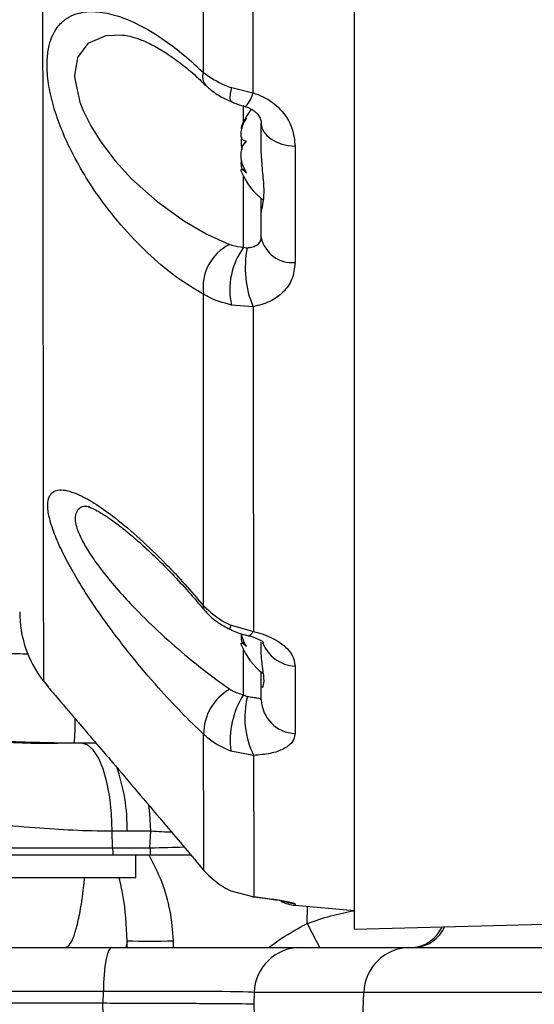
# Model space of a CAD drawing. Extents: x 0 to 16820, y 0 to 11880.
# Tile 20 of 77: x 7873 to 7929, y 6287 to 6393. Entities that reach past the tile are written whole.
import ezdxf

# ---------------------------------------------------------------- set-up
doc = ezdxf.new("R2010")
doc.units = 0
doc.header["$LTSCALE"] = 20
doc.layers.get('0').update_dxf_attribs({"linetype": 'CONTINUOUS'})
doc.styles.add('SLDTEXTSTYLE0', font='TXT', dxfattribs={"width": 0.605})
doc.dimstyles.new('SLDDIMSTYLE1', dxfattribs={"dimtxt": 100, "dimasz": 100, "dimexe": 0, "dimexo": 0.0625, "dimgap": 25, "dimtad": 1, "dimdec": 4, "dimlfac": 20, "dimzin": 12, "dimtxsty": 'SLDTEXTSTYLE0', "dimsah": 1, "dimcen": 0.09, "dimazin": 3, "dimtfac": 1, "dimtofl": 0, "dimtmove": 0, "dimatfit": 3, "dimtolj": 1, "dimtzin": 12})

# ---------------------------------------------------------------- blocks, each defined once
blk = doc.blocks.new('_D_3')
at = {"color": 7, "linetype": 'CONTINUOUS'}
for p, q in [((7831.16, 6507.87), (11819.08, 6507.87)), ((4317.75, 5895.41), (3824.45, 5808.43))]:
    blk.add_line(p, q, dxfattribs=at)
blk.add_arc((7791.16, 6507.87), 3997.91, 190, 0, dxfattribs=at)
for points in [[(11789.08, 6507.87), (11772.83, 6408.07), (11802.82, 6407.69)], [(3853.99, 5813.64), (3857.85, 5712.6), (3887.32, 5718.17)]]:
    blk.add_solid(points, dxfattribs=at)
at = {"color": 7, "linetype": 'CONTINUOUS', "insert": (7986.83, 2641.21), "char_height": 100, "attachment_point": 1, "rotation": 5, "style": 'SLDTEXTSTYLE0'}
blk.add_mtext('170°', dxfattribs=at)

msp = doc.modelspace()

# ---------------------------------------------------------------- linework, layer by layer
at = {"color": 7, "linetype": 'CONTINUOUS'}
for p, q in [((7909.1647242, 6507.8716374), (7909.1647242, 6294.8716379)), ((7899.1647263, 6378.8028455), (7899.1647263, 6381.6051579)), ((7897.399952, 6376.6847945), (7897.0686023, 6376.6847945)), ((7899.1647263, 6371.9936258), (7899.1647263, 6373.5459394)), ((7899.1647263, 6369.3292386), (7899.1647263, 6371.9936258)), ((7897.399952, 6325.6847954), (7897.0686023, 6325.6847954)), ((7899.1647263, 6325.000698), (7899.1647263, 6325.7586009)), ((7899.1647263, 6321.0493422), (7899.1647263, 6322.5459403)), ((7875.6918882, 6321.6410077), (7876.2650614, 6320.9253496)), ((7875.7169892, 6321.668694), (7875.7169967, 6321.6611094)), ((7899.1647263, 6319.5594347), (7899.1647263, 6321.0493422)), ((7899.1647263, 6321.0493422), (7899.1678779, 6320.9951914)), ((7879.0430774, 6314.8716337), (7877.2602131, 6314.8716337)), ((7881.4003293, 6314.8716337), (7879.0430774, 6314.8716337)), ((7883.2016041, 6302.8716392), (7887.2254764, 6302.8716392)), ((7885.6647213, 6300.3716415), (7885.6647213, 6302.8716392)), ((7885.6647213, 6300.3716415), (7860.6647228, 6300.3716415)), ((7895.8950986, 6298.9980823), (7898.3651449, 6298.3525491)), ((7898.2726683, 6298.3515656), (7898.3651449, 6298.3525491)), ((7902.8160994, 6297.4270678), (7909.1647242, 6296.8716419)), ((7909.1647242, 6294.8716379), (7979.9416934, 6296.7249996)), ((7869.8092897, 6292.8716338), (7883.0635299, 6292.8716338)), ((7883.0635299, 6292.8716338), (7903.3530478, 6292.8716338)), ((7903.3530478, 6292.8716338), (7915.1624342, 6292.8716338)), ((7915.1624342, 6292.8716338), (8099.7827326, 6292.8716338)), ((7882.1279456, 6286.8716365), (7868.8514208, 6286.8716365)), ((7882.1279456, 6286.8716365), (7882.135493, 6286.8716216)), ((7898.3640795, 6286.7664343), (7898.3753373, 6286.7642439))]:
    msp.add_line(p, q, dxfattribs=at)
at = {"color": 8, "linetype": 'CONTINUOUS'}
for p, q in [((7895.9904586, 6385.4867465), (7898.2700531, 6384.9346137)), ((7897.2693955, 6381.8152047), (7897.2693955, 6383.5796064)), ((7902.8160994, 6379.1681624), (7902.8160994, 6366.6552997)), ((7897.2693955, 6368.2893014), (7897.2693955, 6375.9280837)), ((7898.2954596, 6361.8912494), (7895.9645157, 6362.0673961)), ((7895.9256236, 6327.5993711), (7898.3347987, 6326.9239164)), ((7897.2693955, 6320.0935966), (7897.2693955, 6324.9280697)), ((7902.8160994, 6323.1860644), (7902.8160994, 6315.9249074)), ((7881.4084952, 6314.8689664), (7881.3293626, 6314.8716337)), ((7898.3483736, 6313.5678417), (7895.911706, 6314.0083349)), ((7884.7448726, 6305.3950018), (7883.137231, 6305.4043895)), ((7883.1693952, 6303.6099619), (7883.137231, 6305.4043895)), ((7887.2737934, 6305.3950018), (7884.7448726, 6305.3950018)), ((7887.1932675, 6303.6099619), (7887.2737934, 6305.3950018)), ((7883.1693952, 6303.6099619), (7887.1932675, 6303.6099619)), ((7902.8160994, 6297.5852585), (7902.8160994, 6297.4270678)), ((7904.1180809, 6295.4743749), (7904.1407605, 6297.3111815)), ((7884.7455804, 6292.8716338), (7884.7287049, 6293.6038322)), ((7889.6867533, 6293.6038322), (7889.7036512, 6292.8716338)), ((7882.1717774, 6288.1333179), (7868.9175372, 6288.1333179)), ((7882.135493, 6286.8716216), (7882.1717774, 6288.1333179)), ((7898.4008779, 6288.0461312), (7898.3640795, 6286.7664343)), ((7910.2102717, 6288.0461312), (7898.4008779, 6288.0461312)), ((7908.4392388, 6236.8716395), (7910.2102717, 6288.0461312)), ((8107.7741359, 6288.0461312), (7910.2102717, 6288.0461312)), ((7898.3752628, 6286.7642439), (7898.9238043, 6267.6971352))]:
    msp.add_line(p, q, dxfattribs=at)
at = {"color": 8, "linetype": 'CONTINUOUS', "flags": 128}
for points in [[(7884.2344482, 6391.1488673), (7882.4461226, 6391.0630516), (7880.4975052, 6390.2429065), (7879.3827121, 6388.7339181), (7879.0757482, 6386.7413497), (7879.0926983, 6386.421243), (7879.6425586, 6383.9343211), (7879.9674858, 6383.0914295), (7880.8152278, 6381.3663519), (7881.8864201, 6379.6468026), (7883.4512954, 6377.5945252), (7885.2146466, 6375.669787), (7887.9597758, 6373.204524), (7890.8979942, 6371.0936106), (7893.3176895, 6369.7011864), (7895.7623814, 6368.6016745), (7895.7623814, 6368.6016745)], [(7896.0058888, 6383.9377037), (7895.9021245, 6384.0425483), (7895.8429371, 6384.3527532), (7895.8729331, 6384.843061), (7895.9904586, 6385.4867465)], [(7899.1647263, 6381.6051579), (7899.2333015, 6381.1541146), (7899.4366949, 6380.7185239), (7899.7679179, 6380.3133464), (7900.2156158, 6379.9524552), (7900.7644405, 6379.648248), (7901.3955717, 6379.4111258), (7902.0873656, 6379.2492545), (7902.8160994, 6379.1681624)], [(7892.9644574, 6329.676891), (7892.8998609, 6329.4416017), (7892.9332172, 6329.3486929)], [(7897.7644418, 6326.4635897), (7897.8273173, 6326.4584488), (7898.0635827, 6326.5848702), (7898.3347987, 6326.9239164)], [(7883.137231, 6305.4043895), (7883.0618237, 6307.2763777), (7882.8667899, 6309.062565), (7882.5591032, 6310.6989956), (7882.1497907, 6312.1270335), (7881.6535075, 6313.295523), (7881.0880308, 6314.1626513), (7880.4736261, 6314.6973199), (7879.8322802, 6314.8804105)], [(7887.2737934, 6305.3950018), (7887.1786793, 6307.2696871), (7887.0745127, 6308.2732952)], [(7901.6180982, 6297.8809274), (7902.0873656, 6297.7177596), (7902.8160994, 6297.5852585)], [(7883.0635299, 6292.8716338), (7882.8950574, 6292.7818394), (7882.7326273, 6292.5156898), (7882.5820883, 6292.0827216), (7882.4488421, 6291.4985067), (7882.3376794, 6290.7840258), (7882.2525789, 6289.9649388), (7882.1966101, 6289.0706605), (7882.1717774, 6288.1333179)], [(7882.6855321, 6267.6099634), (7882.4671333, 6275.159294), (7882.1279456, 6286.8716365)]]:
    msp.add_lwpolyline(points, dxfattribs=at)
at = {"color": 7, "linetype": 'CONTINUOUS'}
for centre, radius, start, end in [((7791.1647235, 6507.8716374), 3487, 190, 170), ((7791.1647235, 6507.8716374), 1348, 190, 170), ((7903.5637053, 6378.7522483), 7, 141.076084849, 158.314093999), ((7903.5637053, 6378.9910265), 7, 201.761895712, 232.913123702), ((7885.1647059, 6328.9769282), 11.9999793, 179.737626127, 217.693392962), ((7903.5637053, 6327.9910265), 7, 201.761895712, 232.741521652), ((7877.2602146, 6454.8716374), 140, 263.724683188, 270), ((7903.1647235, 6301.4118487), 4, 242.345624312, 265)]:
    msp.add_arc(centre, radius, start, end, dxfattribs=at)
at = {"color": 8, "linetype": 'CONTINUOUS'}
for centre, radius, start, end in [((7894.1436419, 6386.6216133), 1.2961867, 158.114692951, 220.886571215), ((7895.1875679, 6385.5903331), 3.1514573, 316.758653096, 347.99080867), ((7898.0768258, 6363.9718836), 5.1760619, 116.56058551, 187.917703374), ((7902.4996602, 6370.0532082), 3.4126113, 192.248105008, 275.320475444), ((7903.553258, 6363.7236431), 7.7673782, 143.999015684, 192.311773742), ((7908.3368569, 6366.1040687), 10.8893299, 168.720802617, 202.760247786), ((7896.5874332, 6327.1394976), 0.8059004, 145.205614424, 179.238705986), ((7902.9891087, 6327.1058388), 3.9235906, 200.623942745, 267.472743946), ((7898.4999318, 6315.8783369), 5.5308629, 119.240515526, 180.376763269), ((7904.7218112, 6315.2367912), 8.8953392, 146.907356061, 187.937981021), ((7906.8061732, 6317.6754051), 9.4024705, 166.190549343, 205.903708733), ((7902.9613848, 6319.7222783), 3.8001491, 182.455984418, 267.808962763), ((7853.3107936, 6317.1490054), 25.8328638, 354.942357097, 0.723751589), ((7864.6416494, 6305.6532696), 20.1048821, 359.263956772, 19.595103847), ((7897.448688, 6303.8630231), 14.2815351, 181.015303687, 183.980512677), ((7901.4923376, 6303.8638858), 14.3013245, 181.0173557, 183.978460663), ((8210.8574553, 6451.5756876), 344.1753385, 206.971787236, 207.459012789), ((7915.1953186, 6296.6133134), 3.7526459, 274.381303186, 336.545744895), ((7915.4467275, 6296.683975), 3.8216206, 273.993578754, 335.966412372), ((7887.2077291, 6356.1114405), 62.5567475, 267.728864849, 272.271135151), ((7903.3745072, 6287.8957787), 4.9759013, 90.247097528, 178.268480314), ((7915.183901, 6287.8957787), 4.9759014, 90.247183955, 178.26848006)]:
    msp.add_arc(centre, radius, start, end, dxfattribs=at)
for centre, major_axis, ratio, start_param, end_param in [((7882.162324, 6304.8716374), (14.9949454, -0.4501127), 0.0479420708, 1.0506643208, 1.2243837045), ((7882.117215, 6303.8716374), (15.025425, 0.2258323), 0.0238899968, 5.056641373, 5.3349703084), ((7878.5671337, 6287.8716374), (20.012405, 0.1438453), 0.0119766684, 0.1336350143, 1.3896013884)]:
    msp.add_ellipse(centre, major_axis=major_axis, ratio=ratio, start_param=start_param, end_param=end_param, dxfattribs=at)
for points, knots in [([(7874.8883207, 6992.393235), (7874.8888293, 6992.3903569), (7874.8921279, 6992.3716872), (7874.907034, 6991.8598752), (7874.9376182, 6990.6581664), (7874.9748259, 6988.6551896), (7875.0090757, 6986.0397313), (7875.0449108, 6982.7036204), (7875.0814423, 6978.6650445), (7875.119009, 6973.9324234), (7875.1575159, 6968.5543834), (7875.1963465, 6962.5766752), (7875.2351105, 6956.0334176), (7875.2732532, 6948.9456588), (7875.3101214, 6941.3705118), (7875.3451975, 6933.378718), (7875.3774494, 6925.068876), (7875.4075688, 6916.4322536), (7875.4347145, 6907.5457529), (7875.4564338, 6898.4955714), (7875.4717105, 6889.3665387), (7875.4803033, 6867.5413118), (7875.4679739, 6799.6132696), (7875.4754248, 6704.6511142), (7875.476838, 6619.334255), (7875.4738301, 6577.1754034), (7875.4708505, 6559.1164512), (7875.4708749, 6541.0461524), (7875.4764304, 6522.9542929), (7875.4922004, 6505.6473923), (7875.5131765, 6489.1447518), (7875.5318697, 6473.5678295), (7875.5508002, 6458.2303922), (7875.5693735, 6443.2606383), (7875.5873907, 6428.7618724), (7875.6045891, 6414.8079815), (7875.6208987, 6401.5072915), (7875.6361445, 6388.9683689), (7875.6502923, 6377.2929931), (7875.6633914, 6366.5278661), (7875.6752307, 6356.7568057), (7875.685714, 6348.0666663), (7875.694665, 6340.542517), (7875.7021789, 6334.1960109), (7875.7082108, 6329.0724635), (7875.7124335, 6325.5056759), (7875.7151713, 6323.2554929), (7875.7168291, 6321.8440258), (7875.716934, 6321.7290946), (7875.7169892, 6321.668694)], [0, 0, 0, 0, 0.00247169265, 0.01603312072, 0.02958798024, 0.04042775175, 0.05130651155, 0.06218502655, 0.07302469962, 0.0838446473, 0.09470279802, 0.10556108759, 0.11638088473, 0.12724629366, 0.13815093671, 0.14905549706, 0.15992091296, 0.17070113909, 0.18151522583, 0.19237564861, 0.20325285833, 0.21408620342, 0.26992211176, 0.44443552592, 0.55141168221, 0.57282048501, 0.59424358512, 0.61565788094, 0.63704955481, 0.65843198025, 0.67695324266, 0.69554077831, 0.71412818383, 0.73264935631, 0.75116919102, 0.76975520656, 0.78834144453, 0.80686126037, 0.82539735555, 0.84399963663, 0.86260210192, 0.88113818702, 0.89967684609, 0.91828181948, 0.93688695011, 0.95542566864, 0.96976890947, 0.98411243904, 1, 1, 1, 1]), ([(7892.9408689, 6387.1047667), (7892.9404487, 6387.9983781), (7892.9383655, 6392.4292161), (7892.9336812, 6400.6573332), (7892.9300548, 6412.0854766), (7892.9253357, 6423.9611232), (7892.9210066, 6432.1958362), (7892.9188375, 6436.3216257)], [0, 0, 0, 0, 0.05884513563, 0.29177477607, 0.52562880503, 0.76232860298, 1, 1, 1, 1]), ([(7898.2092192, 6436.0746837), (7898.2145192, 6431.9184671), (7898.2251407, 6423.5891399), (7898.2392082, 6411.4549375), (7898.2516838, 6399.6195915), (7898.2630052, 6390.8442088), (7898.2687364, 6386.0387277), (7898.2700531, 6384.9346137)], [0, 0, 0, 0, 0.2300867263, 0.4611086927, 0.6950262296, 0.9299288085, 1, 1, 1, 1]), ([(7892.9501076, 6363.258878), (7892.1389605, 6363.729369), (7890.516617, 6364.6703795), (7887.8705929, 6366.7582139), (7885.0917785, 6369.4326221), (7882.5651805, 6372.4497299), (7880.5153815, 6375.4179381), (7879.0222557, 6377.9980065), (7877.8468855, 6380.4859633), (7876.9704671, 6382.8185888), (7876.3690705, 6385.1141766), (7876.0878297, 6387.1812047), (7876.1174025, 6388.9387315), (7876.4666736, 6390.8218191), (7877.2749656, 6392.2381092), (7878.4337063, 6393.1278461), (7879.6778978, 6393.6209118), (7881.3073136, 6393.7454131), (7883.4946249, 6393.3474019), (7886.0203455, 6392.32688), (7888.5748753, 6390.7749416), (7890.8981421, 6389.0119224), (7892.2599824, 6387.7404643), (7892.9408689, 6387.1047667)], [0, 0, 0, 0, 0.0554134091, 0.1108301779, 0.1781091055, 0.2453192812, 0.2918036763, 0.3382380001, 0.3753564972, 0.4124385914, 0.4498752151, 0.4872793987, 0.5191874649, 0.551103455, 0.6120335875, 0.6457648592, 0.6795206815, 0.7299894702, 0.7805162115, 0.8438434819, 0.9072131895, 0.953608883, 1, 1, 1, 1]), ([(7892.9408689, 6387.1047667), (7893.6661551, 6386.601517), (7894.587978, 6385.9618977), (7895.7439914, 6385.5702479), (7895.9904586, 6385.4867465)], [0, 0, 0, 0, 0.7867955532, 1, 1, 1, 1]), ([(7898.2700531, 6384.9346137), (7898.6462225, 6384.7997603), (7899.7571209, 6384.4015128), (7901.3893579, 6383.1548164), (7902.6181729, 6381.2341486), (7902.7528498, 6379.8283709), (7902.8160994, 6379.1681624)], [0, 0, 0, 0, 0.1366899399, 0.4036709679, 0.7199404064, 1, 1, 1, 1]), ([(7895.7623814, 6368.6016745), (7895.8471214, 6368.5713058), (7896.2888981, 6368.4129838), (7896.8311534, 6368.3445824), (7897.2693955, 6368.2893014)], [0, 0, 0, 0, 0.1918162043, 1, 1, 1, 1]), ([(7897.6578464, 6368.2339138), (7897.8706727, 6368.2628914), (7898.3213762, 6368.3242574), (7898.7909364, 6368.568542), (7899.1210572, 6368.9138872), (7899.1486053, 6369.1759062), (7899.1647263, 6369.3292386)], [0, 0, 0, 0, 0.1856158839, 0.3930799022, 0.6448331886, 1, 1, 1, 1]), ([(7897.2693955, 6368.2893014), (7897.3633187, 6368.2620565), (7897.4837521, 6368.2271217), (7897.6264379, 6368.2326884), (7897.6578464, 6368.2339138)], [0, 0, 0, 0, 0.77987678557, 1, 1, 1, 1]), ([(7902.8160994, 6366.6552997), (7902.749741, 6366.0277696), (7902.626874, 6364.8658566), (7901.6123985, 6363.426188), (7900.1850639, 6362.3637828), (7898.9244847, 6362.0485497), (7898.2954596, 6361.8912494)], [0, 0, 0, 0, 0.2892706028, 0.5356034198, 0.7682675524, 1, 1, 1, 1]), ([(7892.9644574, 6329.676891), (7892.9636158, 6331.3210903), (7892.9619307, 6334.6129072), (7892.9591465, 6339.8941321), (7892.9576723, 6345.3571331), (7892.9560352, 6351.0151515), (7892.9533515, 6356.9544226), (7892.9511889, 6361.1574056), (7892.9501076, 6363.258878)], [0, 0, 0, 0, 0.1736204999, 0.3476019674, 0.5101017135, 0.6726028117, 0.8363028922, 1, 1, 1, 1]), ([(7895.9645157, 6362.0673961), (7895.0721914, 6362.3147603), (7893.9555, 6362.624322), (7893.1183158, 6363.152713), (7892.9501076, 6363.258878)], [0, 0, 0, 0, 0.7990786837, 1, 1, 1, 1]), ([(7898.2954596, 6361.8912494), (7898.2980916, 6359.7258497), (7898.3033554, 6355.3950386), (7898.3105205, 6349.2465384), (7898.3163966, 6343.3640472), (7898.3219351, 6337.646628), (7898.3286444, 6332.104758), (7898.3327457, 6328.6521643), (7898.3347987, 6326.9239164)], [0, 0, 0, 0, 0.1614293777, 0.3228596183, 0.485528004, 0.6481980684, 0.8239002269, 1, 1, 1, 1]), ([(7892.9691886, 6315.8419675), (7892.1649276, 6316.6179726), (7890.556304, 6318.1700809), (7887.9339169, 6321.0078646), (7885.1820124, 6324.2508208), (7882.6706674, 6327.534696), (7880.6185075, 6330.511432), (7879.1149536, 6332.932751), (7877.9318343, 6335.1014866), (7877.0496142, 6336.9938344), (7876.4434545, 6338.69636), (7876.1607195, 6340.0669477), (7876.1918639, 6341.0639133), (7876.5437766, 6341.9330973), (7877.3547867, 6342.2521041), (7878.5135907, 6342.0560792), (7879.7621365, 6341.5786016), (7881.3987935, 6340.6505861), (7883.5933624, 6339.0759452), (7886.1182852, 6336.9344366), (7888.6576317, 6334.4706502), (7890.9556243, 6332.0283708), (7892.2948747, 6330.4606845), (7892.9644574, 6329.676891)], [0, 0, 0, 0, 0.0554639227, 0.1109348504, 0.1777482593, 0.2444977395, 0.2913018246, 0.3380540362, 0.3752275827, 0.4123620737, 0.4498909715, 0.4873865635, 0.5192365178, 0.5510977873, 0.61176437, 0.6454403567, 0.6791353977, 0.7299028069, 0.7807307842, 0.8441967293, 0.9077010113, 0.9538534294, 1, 1, 1, 1]), ([(7880.664957, 6340.32161), (7880.6297903, 6340.3299107), (7880.0233908, 6340.4730434), (7879.3752837, 6340.1150837), (7879.0935781, 6339.395413), (7879.1805426, 6338.4134292), (7879.4653418, 6337.5538758), (7880.1349089, 6336.2429228), (7880.8650114, 6335.0514941), (7882.0423984, 6333.4171928), (7883.5353876, 6331.596094), (7885.5685917, 6329.3705097), (7888.0592184, 6326.9202401), (7890.7766749, 6324.5256485), (7893.3841041, 6322.4254074), (7894.989572, 6321.2809129), (7895.7982336, 6320.7044399)], [0, 0, 0, 0, 0.0057639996, 0.0993919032, 0.1831798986, 0.1951026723, 0.280271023, 0.3090095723, 0.3669371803, 0.4266781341, 0.5030625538, 0.5813746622, 0.6938383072, 0.809388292, 0.9039903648, 1, 1, 1, 1]), ([(7835.886543, 6332.5222975), (7835.8865604, 6332.5222926), (7836.859421, 6332.2443344), (7843.2342231, 6329.7464191), (7849.4778064, 6328.0721106), (7856.8494635, 6326.3617008), (7864.1385799, 6325.2443341), (7869.9418365, 6324.6109719), (7873.2850819, 6324.5288359), (7874.1177742, 6324.5083785)], [0, 0, 0, 0, 0.00000330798, 0.18511946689, 0.37101813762, 0.55830112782, 0.74649082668, 0.93685921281, 1, 1, 1, 1]), ([(7892.9644574, 6329.676891), (7893.692066, 6329.0105641), (7894.588854, 6328.1893066), (7895.7134653, 6327.6929996), (7895.9256236, 6327.5993711)], [0, 0, 0, 0, 0.8113496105, 1, 1, 1, 1]), ([(7898.3347987, 6326.9239164), (7898.688553, 6326.8274628), (7899.7743482, 6326.5314131), (7901.3894825, 6325.692534), (7902.6181335, 6324.4513007), (7902.7528381, 6323.5903791), (7902.8160994, 6323.1860644)], [0, 0, 0, 0, 0.1300117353, 0.3990512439, 0.7177763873, 1, 1, 1, 1]), ([(7895.7982336, 6320.7044399), (7895.8724346, 6320.6557668), (7896.3022549, 6320.3738206), (7896.8315084, 6320.2204721), (7897.2693955, 6320.0935966)], [0, 0, 0, 0, 0.1726326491, 1, 1, 1, 1]), ([(7897.2693955, 6320.0935966), (7897.3641425, 6320.0331029), (7897.4893341, 6319.9531712), (7897.6390689, 6319.9262594), (7897.6754819, 6319.919715)], [0, 0, 0, 0, 0.7568167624, 1, 1, 1, 1]), ([(7897.6754819, 6319.919715), (7897.8878221, 6319.8914555), (7898.3378294, 6319.8315659), (7898.8027513, 6319.7634984), (7899.1226964, 6319.6766105), (7899.1493393, 6319.6023325), (7899.1647263, 6319.5594347)], [0, 0, 0, 0, 0.1873092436, 0.3969598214, 0.651726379, 1, 1, 1, 1]), ([(7892.9755663, 6301.179061), (7892.9754929, 6301.5130367), (7892.9753462, 6302.1809956), (7892.9735788, 6303.9352771), (7892.9728394, 6306.2425368), (7892.972727, 6309.0563239), (7892.9713999, 6312.2302641), (7892.9699263, 6314.6371447), (7892.9691886, 6315.8419675)], [0, 0, 0, 0, 0.1719501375, 0.3439041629, 0.5178572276, 0.6918129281, 0.845729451, 1, 1, 1, 1]), ([(7895.911706, 6314.0083349), (7895.0198573, 6314.4158392), (7893.9309263, 6314.9133945), (7893.1165755, 6315.6996631), (7892.9691886, 6315.8419675)], [0, 0, 0, 0, 0.8190129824, 1, 1, 1, 1]), ([(7902.8160994, 6315.9249074), (7902.753244, 6315.5918077), (7902.6352522, 6314.9665151), (7901.6485942, 6314.2391276), (7900.2335156, 6313.7335288), (7898.9759018, 6313.6229958), (7898.3483736, 6313.5678417)], [0, 0, 0, 0, 0.2832911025, 0.5317923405, 0.7663722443, 1, 1, 1, 1]), ([(7898.3483736, 6313.5678417), (7898.3499987, 6312.2926391), (7898.353253, 6309.7390701), (7898.3568837, 6306.4275066), (7898.3590032, 6303.5297617), (7898.3613419, 6301.1639918), (7898.3643105, 6299.3613539), (7898.3648668, 6298.6888167), (7898.3651449, 6298.3525491)], [0, 0, 0, 0, 0.1560623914, 0.3125119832, 0.4833545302, 0.6541932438, 0.8270971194, 1, 1, 1, 1]), ([(7883.137231, 6305.4043895), (7883.1372112, 6305.4043895), (7880.1907273, 6305.4043892), (7874.5048902, 6305.713158), (7865.2676583, 6306.6403728), (7859.0065396, 6307.8722853), (7855.8760409, 6308.4882295)], [0, 0, 0, 0, 0.0000020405, 0.3026076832, 0.6513105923, 1, 1, 1, 1]), ([(7856.1326762, 6303.6099619), (7858.7534193, 6303.6099619), (7864.5625271, 6303.6099619), (7873.5738141, 6303.6099619), (7879.9709018, 6303.6099619), (7883.1693952, 6303.6099619)], [0, 0, 0, 0, 0.2912787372, 0.6456449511, 1, 1, 1, 1]), ([(7887.057652, 6302.8716392), (7887.5479581, 6301.920681), (7888.53714, 6300.0021436), (7889.4195592, 6296.8540943), (7889.5977323, 6294.686722), (7889.6867533, 6293.6038322)], [0, 0, 0, 0, 0.3296563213, 0.6650744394, 1, 1, 1, 1]), ([(7878.0315344, 6292.8716338), (7878.1868623, 6292.9254056), (7878.5019799, 6293.0344937), (7878.9574566, 6293.9157016), (7879.3888771, 6295.3032192), (7879.7642828, 6297.2184602), (7880.0222395, 6298.9456836), (7880.1221393, 6300.1113705), (7880.1444446, 6300.3716415)], [0, 0, 0, 0, 0.1874005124, 0.3801840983, 0.567430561, 0.7601248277, 0.9464414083, 1, 1, 1, 1]), ([(7884.7287049, 6293.6038322), (7884.6575052, 6295.2516696), (7884.559803, 6297.5128794), (7884.0233802, 6299.7616449), (7883.8778709, 6300.3716415)], [0, 0, 0, 0, 0.7287415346, 1, 1, 1, 1]), ([(7898.3651449, 6298.3525491), (7898.7084155, 6298.3129976), (7899.7825512, 6298.1892359), (7901.3893543, 6297.9540734), (7902.6181727, 6297.7121232), (7902.7528494, 6297.6257997), (7902.8160994, 6297.5852585)], [0, 0, 0, 0, 0.1268326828, 0.3968750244, 0.7167466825, 1, 1, 1, 1]), ([(7904.1180809, 6295.4743749), (7904.9633814, 6295.7645856), (7906.6350573, 6296.3385097), (7908.3278901, 6296.6797814), (7909.1647242, 6296.8484855)], [0, 0, 0, 0, 0.5056604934, 1, 1, 1, 1]), ([(7899.9548604, 6292.8716338), (7900.4193598, 6293.2131067), (7901.7403559, 6294.184226), (7903.1828247, 6294.9669067), (7904.1180809, 6295.4743749)], [0, 0, 0, 0, 0.3516281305, 1, 1, 1, 1]), ([(7884.7287049, 6293.6038322), (7884.7258411, 6293.5817205), (7884.6905408, 6293.3091637), (7884.6508482, 6293.0811497), (7884.6143757, 6292.8716338)], [0, 0, 0, 0, 0.0811269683, 1, 1, 1, 1])]:
    msp.add_open_spline(points, degree=3, knots=knots, dxfattribs=at)
at = {"color": 7, "linetype": 'CONTINUOUS'}
for points, knots in [([(7884.2351635, 6391.141305), (7884.3002824, 6391.1405052), (7884.5440947, 6391.1375109), (7885.2507119, 6390.9903665), (7886.2929297, 6390.6365484), (7887.5559635, 6390.0432139), (7888.9798193, 6389.2045357), (7890.542097, 6388.0871515), (7891.956736, 6386.9340281), (7892.833064, 6386.0712901), (7893.1589027, 6385.7505045)], [0, 0, 0, 0, 0.0457160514, 0.1711660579, 0.3034591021, 0.441326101, 0.5889921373, 0.7444213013, 0.9049700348, 1, 1, 1, 1]), ([(7893.1747948, 6385.7848889), (7893.2768704, 6385.6806918), (7893.7383492, 6385.2096219), (7894.6682183, 6384.5428617), (7895.5799879, 6384.1457251), (7896.0067381, 6383.9598468)], [0, 0, 0, 0, 0.131252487, 0.5933860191, 1, 1, 1, 1]), ([(7896.0111191, 6383.9547581), (7896.1503881, 6383.8932548), (7896.6204622, 6383.685663), (7897.1260904, 6383.5420299), (7897.4819158, 6383.4409511)], [0, 0, 0, 0, 0.296270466, 1, 1, 1, 1]), ([(7897.4895229, 6383.4290973), (7897.4909886, 6383.4287975), (7897.6955141, 6383.3869762), (7898.0733161, 6383.1987361), (7898.5802813, 6382.8619464), (7898.9178492, 6382.4650579), (7899.1131875, 6382.0611542), (7899.1743609, 6381.796632), (7899.1609133, 6381.6108424), (7899.159049, 6381.585086)], [0, 0, 0, 0, 0.0009379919, 0.1308824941, 0.2807259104, 0.4755569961, 0.6876857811, 0.9567031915, 1, 1, 1, 1]), ([(7897.5720455, 6382.2244054), (7897.4234558, 6381.9948362), (7897.1660039, 6381.5970763), (7897.0037941, 6381.2161562), (7896.9787436, 6381.0534022), (7897.0498635, 6381.073389), (7897.0686023, 6381.0786552)], [0, 0, 0, 0, 0.3663275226, 0.6347122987, 0.903753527, 1, 1, 1, 1]), ([(7897.5720455, 6379.6781248), (7897.4241421, 6379.7160924), (7897.1678381, 6379.781887), (7896.998441, 6380.1833618), (7896.9924474, 6380.6914184), (7897.1354471, 6381.2999839), (7897.3490209, 6381.8236299), (7897.5173601, 6382.1261357), (7897.5720455, 6382.2244054)], [0, 0, 0, 0, 0.2355332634, 0.4081589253, 0.5811295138, 0.7450684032, 0.9171848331, 1, 1, 1, 1]), ([(7897.0680063, 6380.1060564), (7897.0515604, 6380.037777), (7896.980074, 6379.740983), (7896.9858786, 6379.288757), (7897.0709053, 6378.9855446), (7897.1028452, 6378.8716442)], [0, 0, 0, 0, 0.15722379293, 0.68341473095, 1, 1, 1, 1]), ([(7897.5720455, 6376.3253635), (7897.4241487, 6376.591938), (7897.167894, 6377.0538203), (7896.9984163, 6377.84622), (7896.9924509, 6378.5234652), (7897.1354263, 6379.1050995), (7897.3490334, 6379.4723619), (7897.5173609, 6379.6276699), (7897.5720455, 6379.6781248)], [0, 0, 0, 0, 0.23556546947, 0.40815447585, 0.58115168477, 0.74509233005, 0.91718805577, 1, 1, 1, 1]), ([(7899.1647263, 6371.9936258), (7899.1751175, 6372.0736367), (7899.2050707, 6372.3042731), (7899.4275139, 6373.1464613), (7899.5254068, 6374.7148576), (7899.2800557, 6376.7160209), (7899.201904, 6378.1301343), (7899.1647263, 6378.8028455)], [0, 0, 0, 0, 0.10848419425, 0.31271251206, 0.5585123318, 0.78997885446, 1, 1, 1, 1]), ([(7897.0680063, 6377.6372171), (7897.0515719, 6377.6044215), (7896.9800962, 6377.4617882), (7896.9849712, 6377.1200415), (7897.067381, 6376.799709), (7897.0969443, 6376.6847945)], [0, 0, 0, 0, 0.16070098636, 0.69891382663, 1, 1, 1, 1]), ([(7897.0692878, 6376.3999141), (7897.0519751, 6376.4369561), (7896.9782886, 6376.5946149), (7897.0009719, 6376.6387502), (7897.0183258, 6376.6725159)], [0, 0, 0, 0, 0.2349508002, 1, 1, 1, 1]), ([(7897.0686023, 6376.6646183), (7897.0922474, 6376.6657492), (7897.1557822, 6376.6687881), (7897.3504638, 6376.5184056), (7897.5177094, 6376.3727011), (7897.5720455, 6376.3253635)], [0, 0, 0, 0, 0.28580680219, 0.76796743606, 1, 1, 1, 1]), ([(7880.5378352, 6340.3536773), (7880.5337404, 6340.3541813), (7880.4909281, 6340.3594504), (7880.6666254, 6340.32231), (7881.03263, 6340.1682039), (7881.6777965, 6339.8368293), (7882.5505441, 6339.2952153), (7883.650701, 6338.5164683), (7884.9593531, 6337.4802637), (7886.4477625, 6336.1857713), (7888.0767923, 6334.6488295), (7889.8034446, 6332.8875548), (7891.4395269, 6331.1107555), (7892.4767039, 6329.8779761), (7892.9264073, 6329.3434626)], [0, 0, 0, 0, 0.00562329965, 0.05879262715, 0.11939051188, 0.18933847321, 0.26807869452, 0.35690369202, 0.45457587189, 0.560138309, 0.67202304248, 0.78851934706, 0.90830535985, 1, 1, 1, 1]), ([(7892.9450189, 6329.3642348), (7893.0557399, 6329.2264338), (7893.5026998, 6328.6701568), (7894.4331074, 6327.8733477), (7895.3482645, 6327.3961757), (7895.7848822, 6327.1685189)], [0, 0, 0, 0, 0.1468948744, 0.5929870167, 1, 1, 1, 1]), ([(7895.7851355, 6327.1659708), (7895.8512203, 6327.1294048), (7896.3632378, 6326.8460957), (7897.0481476, 6326.6332806), (7897.6540632, 6326.4957357), (7897.7679064, 6326.4698929)], [0, 0, 0, 0, 0.1074224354, 0.8322969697, 1, 1, 1, 1]), ([(7897.0825945, 6326.6705221), (7897.0604909, 6326.6276662), (7896.9824056, 6326.476269), (7896.9845288, 6326.1205992), (7897.0672642, 6325.799857), (7897.0969443, 6325.6847954)], [0, 0, 0, 0, 0.202039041, 0.7137432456, 1, 1, 1, 1]), ([(7897.5720455, 6325.3253645), (7897.418916, 6325.5911841), (7897.1803845, 6326.0052541), (7897.0908581, 6326.5013082), (7897.0588048, 6326.6789115)], [0, 0, 0, 0, 0.64196786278, 1, 1, 1, 1]), ([(7897.7672656, 6326.4577037), (7897.7968776, 6326.4524154), (7898.1200152, 6326.3947068), (7898.634194, 6326.2004425), (7899.1761747, 6325.9419736), (7899.4254023, 6325.7513114), (7899.4327365, 6325.7416709), (7899.4361584, 6325.737173)], [0, 0, 0, 0, 0.0262197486, 0.2861206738, 0.5511253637, 0.7905736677, 1, 1, 1, 1]), ([(7897.0692878, 6325.399915), (7897.0519751, 6325.4369571), (7896.9782886, 6325.5946159), (7897.0009719, 6325.6387512), (7897.0183258, 6325.6725169)], [0, 0, 0, 0, 0.2349508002, 1, 1, 1, 1]), ([(7897.0686023, 6325.6646192), (7897.0922525, 6325.665746), (7897.155813, 6325.6687743), (7897.3504186, 6325.5184435), (7897.5177067, 6325.3727038), (7897.5720455, 6325.3253645)], [0, 0, 0, 0, 0.2857651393, 0.7680012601, 1, 1, 1, 1]), ([(7899.270301, 6320.9600246), (7899.2943913, 6320.9387517), (7899.3772129, 6320.8656157), (7899.5353834, 6321.5191506), (7899.3588805, 6322.8350327), (7899.172494, 6324.1560037), (7899.1654727, 6324.9195334), (7899.1647263, 6325.000698)], [0, 0, 0, 0, 0.1172055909, 0.4029496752, 0.6850566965, 0.9665209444, 1, 1, 1, 1]), ([(7879.0430774, 6314.8716337), (7876.2231039, 6314.9204706), (7870.5697766, 6315.0183761), (7862.1966345, 6315.8114754), (7853.9436648, 6317.0573544), (7845.9307181, 6318.8070179), (7839.5890797, 6320.5035762), (7836.0170329, 6321.7651129), (7834.9679348, 6322.1356219)], [0, 0, 0, 0, 0.18733320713, 0.37555527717, 0.55940917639, 0.74408878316, 0.924839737, 1, 1, 1, 1]), ([(7876.244468, 6320.908854), (7876.2416852, 6320.9121158), (7876.2341197, 6320.9209836), (7876.5890209, 6320.5053235), (7877.3864548, 6319.5717279), (7878.5480966, 6318.2120448), (7879.7920729, 6316.7558428), (7881.4355203, 6314.8310351), (7883.6236855, 6312.2641), (7886.1576868, 6309.2827254), (7888.6848151, 6306.2943572), (7890.9817276, 6303.5643824), (7892.307914, 6301.9778042), (7892.9755663, 6301.179061)], [0, 0, 0, 0, 0.0376348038, 0.1023169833, 0.2234413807, 0.2901027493, 0.3581017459, 0.4585849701, 0.5619601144, 0.6872454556, 0.8161974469, 0.9074668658, 1, 1, 1, 1]), ([(7856.1658313, 6302.8716392), (7859.2868677, 6302.8716392), (7868.2839252, 6302.8716392), (7877.3079624, 6302.8716392), (7883.2016041, 6302.8716392)], [0, 0, 0, 0, 0.3468952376, 1, 1, 1, 1]), ([(7887.2254764, 6302.8716392), (7888.002238, 6302.8716392), (7889.5498366, 6302.8716392), (7890.891131, 6302.8716392), (7891.5592109, 6302.8716392)], [0, 0, 0, 0, 0.5019140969, 1, 1, 1, 1]), ([(7892.9755663, 6301.179061), (7893.7042774, 6300.4668938), (7894.5893177, 6299.6019465), (7895.6990763, 6299.0887337), (7895.8950986, 6298.9980823)], [0, 0, 0, 0, 0.823364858, 1, 1, 1, 1]), ([(7898.2727726, 6298.3507461), (7898.3054536, 6298.3474034), (7898.7544474, 6298.3014797), (7899.5379188, 6298.2016319), (7900.5355933, 6298.063879), (7901.2828044, 6297.939618), (7901.6968188, 6297.8619177), (7901.8772367, 6297.8146657), (7901.8395136, 6297.8260231), (7901.8370112, 6297.8267765)], [0, 0, 0, 0, 0.0165216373, 0.226985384, 0.4388434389, 0.6544641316, 0.8432734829, 0.9896032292, 1, 1, 1, 1]), ([(7898.3640795, 6286.7664343), (7898.0332188, 6286.7779892), (7897.4752891, 6286.7974742), (7895.6862333, 6286.8141994), (7893.7033722, 6286.8269739), (7891.2703789, 6286.8382532), (7888.4853708, 6286.8490247), (7885.4194302, 6286.8597471), (7883.2301392, 6286.8676635), (7882.135493, 6286.8716216)], [0, 0, 0, 0, 0.1953915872, 0.329488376, 0.4635859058, 0.5976900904, 0.7317944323, 0.865897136, 1, 1, 1, 1])]:
    msp.add_open_spline(points, degree=3, knots=knots, dxfattribs=at)

# ---------------------------------------------------------------- dimensions: what is measured, and where the dimension line sits
dim = msp.add_angular_dim_2l(base=(8139.6056329, 2525.1738183), line1=((4357.1400888, 5902.3604418), (6463.6438724, 6273.7938939)), line2=((6833.3630896, 6507.8716374), (7791.1647235, 6507.8716374)), dimstyle='SLDDIMSTYLE1', dxfattribs=at)
dim.commit()
dim.dimension.update_dxf_attribs({"geometry": '_D_3', "text_midpoint": (8139.6056329, 2525.1738183), "dimtype": 162})

doc.saveas('drawing.dxf')
